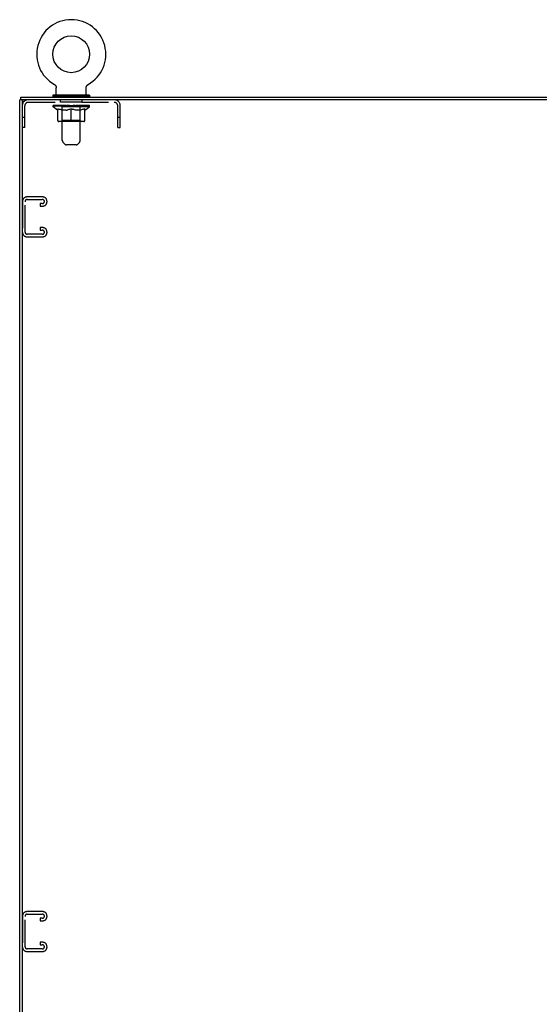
# Model space of a CAD drawing. Header units: inches. Extents: x 0 to 199, y 0 to 129.
# Tile 42 of 43: x 156 to 177, y 41 to 82. Entities that reach past the tile are written whole.
import ezdxf

# ---------------------------------------------------------------- set-up
doc = ezdxf.new("R2010")
doc.units = ezdxf.units.IN
doc.header["$LTSCALE"] = 10.923842
doc.header["$MEASUREMENT"] = 0
doc.linetypes.add('HIDDEN', pattern=[0.2, 0.1, -0.1])
doc.layers.get('0').update_dxf_attribs({"linetype": 'CONTINUOUS'})
doc.layers.add('02___PRT_ALL_AXES', color=7, linetype='CONTINUOUS')
doc.layers.add('DEFAULT_2', color=8, linetype='HIDDEN')

msp = doc.modelspace()

# ---------------------------------------------------------------- linework, layer by layer
at = {"color": 7, "linetype": 'Continuous'}
for p, q in [((157.643, 78.898), (157.643, 78.898)), ((157.643, 78.898), (157.648, 78.895)), ((157.645, 78.897), (157.644, 78.897)), ((157.648, 78.895), (157.653, 78.892)), ((157.653, 78.892), (157.658, 78.888)), ((157.658, 78.888), (157.663, 78.885)), ((157.663, 78.885), (157.668, 78.881)), ((157.667, 78.881), (157.672, 78.877)), ((157.672, 78.877), (157.676, 78.873)), ((157.676, 78.873), (157.681, 78.869)), ((157.68, 78.869), (157.685, 78.864)), ((157.684, 78.864), (157.688, 78.86)), ((157.688, 78.86), (157.692, 78.855)), ((157.692, 78.855), (157.696, 78.85)), ((157.695, 78.85), (157.699, 78.845)), ((157.699, 78.845), (157.702, 78.84)), ((157.702, 78.84), (157.705, 78.835)), ((157.705, 78.835), (157.708, 78.829)), ((157.708, 78.83), (157.71, 78.824)), ((157.71, 78.824), (157.712, 78.819)), ((157.712, 78.819), (157.714, 78.813)), ((157.714, 78.813), (157.716, 78.807)), ((157.716, 78.807), (157.718, 78.802)), ((157.718, 78.802), (157.719, 78.796)), ((157.719, 78.796), (157.721, 78.79)), ((157.721, 78.79), (157.722, 78.784)), ((157.722, 78.784), (157.722, 78.778)), ((157.722, 78.778), (157.723, 78.772)), ((157.723, 78.772), (157.723, 78.766)), ((157.723, 78.766), (157.723, 78.761)), ((157.723, 78.476), (157.723, 78.761)), ((158.943, 78.476), (158.943, 78.761)), ((158.944, 78.778), (158.945, 78.784)), ((158.944, 78.772), (158.944, 78.778)), ((158.945, 78.784), (158.946, 78.79)), ((158.946, 78.79), (158.947, 78.796)), ((158.947, 78.796), (158.949, 78.802)), ((158.949, 78.802), (158.95, 78.807)), ((158.95, 78.807), (158.952, 78.813)), ((158.952, 78.813), (158.954, 78.819)), ((158.954, 78.819), (158.957, 78.824)), ((158.956, 78.824), (158.959, 78.83)), ((158.959, 78.829), (158.962, 78.835)), ((158.962, 78.835), (158.965, 78.84)), ((158.965, 78.84), (158.968, 78.845)), ((158.968, 78.845), (158.971, 78.85)), ((158.971, 78.85), (158.975, 78.855)), ((158.974, 78.855), (158.978, 78.86)), ((158.978, 78.86), (158.982, 78.864)), ((158.982, 78.864), (158.986, 78.869)), ((158.986, 78.869), (158.99, 78.873)), ((158.99, 78.873), (158.995, 78.877)), ((158.994, 78.877), (158.999, 78.881)), ((158.999, 78.881), (159.004, 78.885)), ((159.004, 78.885), (159.008, 78.888)), ((159.008, 78.888), (159.013, 78.892)), ((159.013, 78.892), (159.018, 78.895)), ((159.013, 78.892), (159.015, 78.893)), ((159.018, 78.895), (159.023, 78.898)), ((159.023, 78.897), (159.021, 78.897)), ((159.023, 78.898), (159.023, 78.898)), ((156.39, 78.274), (156.229, 78.274)), ((156.281, 78.274), (156.281, 78.378)), ((156.333, 78.274), (156.333, 78.211)), ((157.583, 78.456), (157.583, 78.414)), ((159.083, 78.456), (157.583, 78.456)), ((159.083, 78.414), (157.583, 78.414)), ((157.618, 78.414), (157.618, 78.378)), ((159.048, 78.414), (159.048, 78.378)), ((159.083, 78.456), (159.083, 78.414))]:
    msp.add_line(p, q, dxfattribs=at)
at = {"color": 3, "linetype": 'Continuous'}
for p, q in [((156.229, 6.482), (156.229, 78.274)), ((156.281, 78.378), (192.177, 78.378)), ((192.063, 78.274), (156.396, 78.274)), ((156.333, 78.211), (156.333, 6.544))]:
    msp.add_line(p, q, dxfattribs=at)
at = {"color": 7, "linetype": 'Continuous'}
msp.add_lwpolyline([(158.943, 78.761), (158.943, 78.766), (158.944, 78.772)], dxfattribs=at)
msp.add_lwpolyline([(158.943, 78.761), (158.943, 78.766), (158.944, 78.772)], dxfattribs=at)
msp.add_circle((158.333, 80.128), 0.75, dxfattribs=at)
for centre, radius, start, end in [((158.333, 80.128), 1.41, 299.2655, 240.7345), ((157.743, 78.476), 0.02, 180, 270), ((158.923, 78.476), 0.02, 270, 360)]:
    msp.add_arc(centre, radius, start, end, dxfattribs=at)
at = {"color": 3, "linetype": 'Continuous'}
msp.add_arc((156.396, 78.211), 0.0625, 90, 180, dxfattribs=at)
at = {"layer": '02___PRT_ALL_AXES', "color": 8, "linetype": 'HIDDEN'}
for p, q in [((157.896, 78.17), (157.896, 78.274)), ((158.771, 78.274), (157.896, 78.274)), ((158.771, 78.17), (158.771, 78.274)), ((158.771, 78.17), (157.896, 78.17))]:
    msp.add_line(p, q, dxfattribs=at)
at = {"layer": 'DEFAULT_2', "color": 8, "linetype": 'HIDDEN'}
for p, q in [((157.643, 78.898), (157.643, 78.898)), ((157.652, 78.893), (157.653, 78.892)), ((159.023, 78.898), (159.023, 78.898)), ((157.928, 78.456), (157.928, 78.378)), ((157.968, 76.61), (157.968, 78.426)), ((158.698, 76.61), (158.698, 78.426)), ((158.738, 78.456), (158.738, 78.378)), ((156.437, 77.149), (156.437, 78.027)), ((156.58, 78.17), (160.087, 78.17)), ((157.59, 77.981), (157.59, 78.036)), ((157.776, 77.851), (157.59, 77.981)), ((159.077, 77.981), (157.59, 77.981)), ((157.601, 78.028), (157.601, 78.036)), ((157.612, 78.024), (157.612, 78.028)), ((157.612, 78.024), (159.055, 78.024)), ((157.622, 78.024), (157.622, 78.028)), ((157.623, 78.024), (157.623, 78.028)), ((157.635, 78.028), (157.635, 78.036)), ((157.654, 78.024), (157.654, 78.028)), ((157.656, 78.024), (157.656, 78.028)), ((157.689, 78.028), (157.689, 78.036)), ((157.707, 78.024), (157.707, 78.028)), ((157.71, 78.024), (157.71, 78.028)), ((157.946, 78.028), (157.717, 78.028)), ((157.764, 78.028), (157.764, 78.036)), ((157.765, 78.024), (157.765, 78.028)), ((157.766, 78.024), (157.766, 78.028)), ((157.769, 78.024), (157.769, 78.028)), ((157.776, 77.851), (157.783, 77.851)), ((157.778, 78.024), (157.778, 78.028)), ((157.779, 78.024), (157.779, 78.028)), ((157.783, 78.024), (157.783, 78.028)), ((157.783, 77.426), (157.783, 77.906)), ((157.783, 77.906), (157.817, 77.892)), ((157.786, 78.024), (157.786, 78.029)), ((157.79, 78.024), (157.79, 78.028)), ((157.809, 78.024), (157.809, 78.028)), ((157.852, 77.881), (157.817, 77.892)), ((157.827, 78.024), (157.827, 78.028)), ((157.829, 78.024), (157.829, 78.031)), ((157.885, 77.871), (157.851, 77.881)), ((157.855, 78.028), (157.855, 78.036)), ((157.855, 78.024), (157.855, 78.028)), ((157.867, 78.024), (157.867, 78.028)), ((157.872, 78.024), (157.872, 78.028)), ((157.88, 78.024), (157.88, 78.028)), ((157.918, 77.862), (157.884, 77.871)), ((157.896, 78.024), (157.896, 78.033)), ((157.916, 78.024), (157.916, 78.028)), ((157.951, 77.856), (157.918, 77.862)), ((157.919, 78.024), (157.919, 78.028)), ((157.946, 78.024), (157.946, 78.028)), ((157.984, 77.851), (157.951, 77.856)), ((158.025, 78.028), (157.959, 78.028)), ((157.962, 78.028), (157.962, 78.036)), ((157.967, 77.429), (157.967, 77.978)), ((157.97, 78.024), (157.97, 78.028)), ((157.975, 78.024), (157.975, 78.028)), ((157.982, 78.024), (157.982, 78.034)), ((158.132, 77.851), (157.984, 77.851)), ((157.99, 78.024), (157.99, 78.028)), ((158.001, 78.024), (158.001, 78.028)), ((158.025, 78.024), (158.025, 78.028)), ((158.112, 78.028), (158.05, 78.028)), ((158.074, 78.024), (158.074, 78.028)), ((158.079, 78.028), (158.079, 78.036)), ((158.083, 78.024), (158.083, 78.028)), ((158.086, 78.024), (158.086, 78.035)), ((158.09, 78.024), (158.09, 78.028)), ((158.099, 78.024), (158.099, 78.028)), ((158.112, 78.024), (158.112, 78.028)), ((158.132, 77.851), (158.165, 77.856)), ((158.207, 78.028), (158.149, 78.028)), ((158.165, 78.024), (158.165, 78.028)), ((158.198, 77.862), (158.165, 77.856)), ((158.232, 77.871), (158.198, 77.862)), ((158.199, 78.028), (158.291, 78.033)), ((158.204, 78.028), (158.204, 78.036)), ((158.205, 78.036), (158.204, 78.036)), ((158.205, 78.028), (158.205, 78.036)), ((158.205, 78.024), (158.205, 78.028)), ((158.207, 78.024), (158.207, 78.028)), ((158.21, 78.024), (158.21, 78.028)), ((158.211, 78.024), (158.211, 78.028)), ((158.265, 77.881), (158.231, 77.871)), ((158.254, 78.028), (158.328, 78.028)), ((158.262, 78.024), (158.262, 78.028)), ((158.299, 77.892), (158.264, 77.881)), ((158.266, 78.028), (158.266, 78.032)), ((158.291, 78.028), (158.291, 78.033)), ((158.333, 77.906), (158.299, 77.892)), ((158.305, 78.024), (158.305, 78.028)), ((158.33, 78.028), (158.33, 78.028)), ((158.33, 78.024), (158.33, 78.028)), ((158.33, 78.024), (158.33, 78.028)), ((158.333, 78.028), (158.333, 78.036)), ((158.333, 78.036), (158.468, 78.028)), ((158.333, 77.42), (158.333, 77.906)), ((158.333, 77.906), (158.368, 77.892)), ((158.336, 78.024), (158.336, 78.028)), ((158.336, 78.028), (158.337, 78.028)), ((158.337, 78.024), (158.337, 78.028)), ((158.361, 78.024), (158.361, 78.028)), ((158.361, 78.028), (158.412, 78.028)), ((158.402, 77.881), (158.368, 77.892)), ((158.436, 77.871), (158.402, 77.881)), ((158.404, 78.024), (158.404, 78.028)), ((158.469, 77.862), (158.435, 77.871)), ((158.455, 78.024), (158.455, 78.028)), ((158.457, 78.024), (158.457, 78.028)), ((158.46, 78.024), (158.46, 78.028)), ((158.46, 78.028), (158.517, 78.028)), ((158.462, 78.028), (158.462, 78.036)), ((158.462, 78.028), (158.462, 78.036)), ((158.462, 78.036), (158.462, 78.036)), ((158.462, 78.024), (158.462, 78.028)), ((158.502, 77.856), (158.468, 77.862)), ((158.501, 78.024), (158.501, 78.028)), ((158.534, 77.851), (158.501, 77.856)), ((158.683, 77.851), (158.534, 77.851)), ((158.554, 78.024), (158.554, 78.028)), ((158.554, 78.028), (158.617, 78.028)), ((158.568, 78.024), (158.568, 78.028)), ((158.577, 78.024), (158.577, 78.028)), ((158.58, 78.024), (158.58, 78.035)), ((158.583, 78.024), (158.583, 78.028)), ((158.588, 78.028), (158.588, 78.036)), ((158.593, 78.024), (158.593, 78.028)), ((158.642, 78.024), (158.642, 78.028)), ((158.642, 78.028), (158.707, 78.028)), ((158.666, 78.024), (158.666, 78.028)), ((158.677, 78.024), (158.677, 78.028)), ((158.683, 77.851), (158.716, 77.856)), ((158.685, 78.024), (158.685, 78.034)), ((158.691, 78.024), (158.691, 78.028)), ((158.697, 78.024), (158.697, 78.028)), ((158.699, 77.429), (158.699, 77.978)), ((158.705, 78.028), (158.705, 78.036)), ((158.749, 77.862), (158.715, 77.856)), ((158.72, 78.024), (158.72, 78.028)), ((158.72, 78.028), (158.949, 78.028)), ((158.748, 78.024), (158.748, 78.028)), ((158.782, 77.871), (158.748, 77.862)), ((158.75, 78.024), (158.75, 78.028)), ((158.771, 78.024), (158.771, 78.033)), ((158.815, 77.881), (158.781, 77.871)), ((158.787, 78.024), (158.787, 78.028)), ((158.795, 78.024), (158.795, 78.028)), ((158.8, 78.024), (158.8, 78.028)), ((158.811, 78.028), (158.811, 78.036)), ((158.811, 78.024), (158.811, 78.028)), ((158.849, 77.892), (158.815, 77.881)), ((158.837, 78.024), (158.837, 78.031)), ((158.839, 78.024), (158.839, 78.028)), ((158.884, 77.906), (158.849, 77.892)), ((158.858, 78.024), (158.858, 78.028)), ((158.877, 78.024), (158.877, 78.028)), ((158.881, 78.024), (158.881, 78.029)), ((158.884, 78.024), (158.884, 78.028)), ((158.884, 77.426), (158.884, 77.906)), ((158.884, 77.851), (158.89, 77.851)), ((158.888, 78.024), (158.888, 78.028)), ((158.888, 78.024), (158.888, 78.028)), ((158.89, 77.851), (159.077, 77.981)), ((158.898, 78.024), (158.898, 78.028)), ((158.901, 78.024), (158.901, 78.028)), ((158.901, 78.024), (158.901, 78.028)), ((158.903, 78.028), (158.903, 78.036)), ((158.957, 78.024), (158.957, 78.028)), ((158.96, 78.024), (158.96, 78.028)), ((158.977, 78.028), (158.977, 78.036)), ((159.01, 78.024), (159.01, 78.028)), ((159.012, 78.024), (159.012, 78.028)), ((159.032, 78.028), (159.032, 78.036)), ((159.043, 78.024), (159.043, 78.028)), ((159.044, 78.024), (159.044, 78.028)), ((159.055, 78.024), (159.055, 78.028)), ((159.065, 78.028), (159.065, 78.036)), ((159.077, 77.981), (159.077, 78.036)), ((160.229, 77.149), (160.229, 78.027)), ((160.333, 77.149), (160.333, 78.027)), ((156.437, 77.554), (156.333, 77.554)), ((160.333, 77.554), (160.229, 77.554)), ((156.437, 77.149), (156.333, 77.149)), ((158.84, 77.383), (157.826, 77.383)), ((157.967, 77.429), (157.921, 77.383)), ((158.699, 77.429), (157.967, 77.429)), ((158.333, 77.384), (158.333, 77.426)), ((158.333, 77.414), (158.333, 77.42)), ((158.699, 77.429), (158.746, 77.383)), ((160.229, 77.149), (160.333, 77.149)), ((158.069, 76.468), (157.998, 76.539)), ((158.527, 76.439), (158.14, 76.439)), ((158.598, 76.468), (158.669, 76.539)), ((157.164, 74.315), (156.524, 74.315)), ((156.344, 74.135), (156.344, 72.87)), ((156.448, 72.884), (156.448, 74.121)), ((156.538, 74.211), (157.15, 74.211)), ((157.063, 74.044), (157.063, 73.94)), ((157.15, 74.044), (157.063, 74.044)), ((157.063, 73.94), (157.164, 73.94)), ((157.344, 74.12), (157.344, 74.135)), ((157.063, 73.065), (157.063, 72.961)), ((157.164, 73.065), (157.063, 73.065)), ((156.524, 72.69), (157.164, 72.69)), ((157.15, 72.794), (156.538, 72.794)), ((157.063, 72.961), (157.15, 72.961)), ((157.344, 72.87), (157.344, 72.885)), ((156.344, 45.01), (156.344, 43.745)), ((156.448, 43.759), (156.448, 44.996)), ((157.164, 45.19), (156.524, 45.19)), ((156.538, 45.086), (157.15, 45.086)), ((157.344, 44.995), (157.344, 45.01)), ((157.063, 44.919), (157.063, 44.815)), ((157.15, 44.919), (157.063, 44.919)), ((157.063, 44.815), (157.164, 44.815)), ((157.063, 43.94), (157.063, 43.836)), ((157.164, 43.94), (157.063, 43.94)), ((157.063, 43.836), (157.15, 43.836)), ((157.344, 43.745), (157.344, 43.76)), ((156.524, 43.565), (157.164, 43.565)), ((157.15, 43.669), (156.538, 43.669))]:
    msp.add_line(p, q, dxfattribs=at)
msp.add_lwpolyline([(158.333, 77.383), (158.333, 77.383), (158.333, 77.384)], dxfattribs=at)
msp.add_lwpolyline([(158.333, 77.383), (158.333, 77.383), (158.333, 77.384)], dxfattribs=at)
for centre, radius, start, end in [((156.58, 78.027), 0.246, 90, 180), ((157.938, 78.426), 0.03, 0, 90), ((158.728, 78.426), 0.03, 90, 180), ((160.087, 78.027), 0.246, 0, 90), ((156.58, 78.027), 0.142, 90, 180), ((157.921, 77.978), 0.0466, 0, 90), ((158.746, 77.978), 0.0466, 90, 180), ((160.087, 78.027), 0.142, 0, 90), ((157.826, 77.426), 0.0434, 180, 270), ((158.84, 77.426), 0.0434, 270, 360), ((158.068, 76.61), 0.1, 180, 225), ((158.14, 76.539), 0.1, 225, 270), ((158.527, 76.539), 0.1, 270, 315), ((158.598, 76.61), 0.1, 315, 360), ((156.524, 74.135), 0.18, 90, 180), ((157.164, 74.135), 0.18, 0, 90), ((156.538, 74.121), 0.09, 90, 180), ((157.15, 74.121), 0.09, 0, 90), ((157.15, 74.134), 0.09, 270, 351.7808), ((157.164, 74.12), 0.18, 270, 360), ((157.164, 72.885), 0.18, 0, 90), ((156.524, 72.87), 0.18, 180, 270), ((156.538, 72.884), 0.09, 180, 270), ((157.15, 72.871), 0.09, 0, 90), ((157.15, 72.884), 0.09, 270, 351.7808), ((157.164, 72.87), 0.18, 270, 360), ((156.524, 45.01), 0.18, 90, 180), ((156.538, 44.996), 0.09, 90, 180), ((157.15, 44.996), 0.09, 0, 90), ((157.15, 45.009), 0.09, 270, 351.7808), ((157.164, 45.01), 0.18, 0, 90), ((157.164, 44.995), 0.18, 270, 360), ((156.524, 43.745), 0.18, 180, 270), ((156.538, 43.759), 0.09, 180, 270), ((157.15, 43.746), 0.09, 0, 90), ((157.15, 43.759), 0.09, 270, 351.7808), ((157.164, 43.76), 0.18, 0, 90), ((157.164, 43.745), 0.18, 270, 360)]:
    msp.add_arc(centre, radius, start, end, dxfattribs=at)
for centre, major_axis, ratio, start_param, end_param in [((158.333, 78.036), (0.743, 0.008), 0.059247, 2.966439, 3.140971), ((157.567, 78.022), (0.232, 0), 0.060167, 0.426548, 1.470503), ((158.333, 78.036), (0.744, 0), 0.060167, 3.141593, 3.316126), ((157.567, 78.014), (0.232, 0.002), 0.059247, 1.374323, 1.469882), ((158.333, 78.036), (0.743, 0.015), 0.056515, 2.79136, 2.965893), ((157.538, 78.022), (0.232, 0.002), 0.059247, 0.251393, 1.295349), ((157.618, 78.022), (0.232, -0.002), 0.059247, 0.601702, 1.645657), ((158.333, 78.036), (0.743, -0.008), 0.059247, -2.966439, -2.791906), ((157.618, 78.014), (0.232, 0), 0.060167, 1.549477, 1.645036), ((157.538, 78.014), (0.232, 0.005), 0.056515, 1.199244, 1.294804), ((157.622, 78.017), (0.192, 0.002), 0.059247, 1.051627, 1.625044), ((157.599, 78.017), (0.192, 0.004), 0.056515, 0.876548, 1.449966), ((157.667, 78.017), (0.192, 0), 0.060167, 1.226781, 1.800198), ((158.333, 78.036), (0.743, 0.022), 0.052059, 2.616423, 2.790956), ((157.534, 78.022), (0.232, 0.005), 0.056515, 0.076315, 1.120271), ((157.692, 78.022), (0.232, -0.005), 0.056515, 0.77678, 1.820736), ((158.333, 78.036), (0.743, -0.015), 0.056515, -2.79136, -2.616827), ((157.692, 78.014), (0.232, -0.002), 0.059247, 1.724631, 1.82019), ((157.534, 78.014), (0.232, 0.007), 0.052059, 1.024308, 1.119867), ((157.598, 78.017), (0.192, 0.006), 0.052059, 0.701611, 1.275029), ((157.732, 78.017), (0.192, -0.002), 0.059247, 1.401935, 1.975352), ((158.333, 78.036), (0.743, 0.029), 0.046022, 2.441677, 2.61621), ((157.785, 78.022), (0.232, -0.007), 0.052059, 0.951717, 1.995673), ((158.333, 78.036), (0.743, -0.022), 0.052059, -2.616423, -2.441891), ((157.554, 78.022), (0.232, 0.007), 0.052059, -0.098622, 0.945334), ((157.785, 78.014), (0.232, -0.005), 0.056515, 1.899709, 1.995269), ((157.554, 78.014), (0.232, 0.009), 0.046022, 0.849561, 0.945121), ((157.62, 78.017), (0.192, 0.007), 0.046022, 0.526865, 1.100283), ((157.815, 78.017), (0.192, -0.004), 0.056515, 1.577013, 2.150431), ((158.333, 78.036), (0.743, 0.034), 0.038593, 2.267147, 2.44168), ((157.894, 78.022), (0.232, -0.009), 0.046022, 1.126463, 2.170419), ((157.598, 78.022), (0.232, 0.009), 0.046022, -0.273368, 0.770588), ((158.333, 78.036), (0.743, -0.029), 0.046022, -2.441677, -2.267144), ((157.894, 78.014), (0.232, -0.007), 0.052059, 2.074646, 2.170205), ((157.598, 78.014), (0.232, 0.011), 0.038593, 0.675031, 0.77059), ((157.663, 78.017), (0.192, 0.009), 0.038593, 0.352335, 0.925752), ((157.914, 78.017), (0.192, -0.006), 0.052059, 1.75195, 2.325367), ((158.333, 78.036), (0.743, 0.039), 0.030002, 2.09283, 2.267363), ((158.017, 78.022), (0.232, -0.011), 0.038593, 1.300994, 2.344949), ((157.664, 78.022), (0.232, 0.011), 0.038593, -0.447899, 0.596057), ((158.333, 78.036), (0.743, -0.034), 0.038593, -2.267147, -2.092614), ((158.017, 78.014), (0.232, -0.009), 0.046022, 2.249392, 2.344952), ((157.664, 78.014), (0.232, 0.012), 0.030002, 0.500714, 0.596274), ((157.727, 78.017), (0.192, 0.01), 0.030002, 0.178018, 0.751436), ((158.026, 78.017), (0.192, -0.007), 0.046022, 1.926696, 2.500114), ((157.75, 78.022), (0.232, 0.012), 0.030002, -0.622215, 0.421741), ((158.333, 78.036), (0.743, 0.042), 0.020513, 1.918702, 2.093235), ((158.15, 78.022), (0.232, -0.012), 0.030002, 1.47531, 2.519266), ((158.333, 78.036), (0.743, -0.039), 0.030002, -2.09283, -1.918297), ((158.15, 78.014), (0.232, -0.011), 0.038593, 2.423923, 2.519482), ((157.75, 78.014), (0.232, 0.013), 0.020513, 0.326586, 0.422146), ((157.809, 78.017), (0.192, 0.011), 0.020513, 0.00389, 0.577307), ((158.147, 78.017), (0.192, -0.009), 0.038593, 2.101227, 2.674644), ((157.854, 78.022), (0.232, 0.013), 0.020513, -0.796343, 0.247613), ((158.333, 78.036), (0.743, 0.044), 0.010411, 1.744712, 1.919245), ((158.288, 78.022), (0.232, -0.013), 0.020513, 1.649438, 2.693394), ((158.333, 78.036), (0.743, -0.042), 0.020513, -1.918702, -1.744169), ((158.288, 78.014), (0.232, -0.012), 0.030002, 2.598239, 2.693799), ((157.854, 78.014), (0.232, 0.014), 0.010411, 0.152596, 0.248156), ((157.907, 78.017), (0.192, 0.011), 0.010411, 6.113086, 6.686503), ((158.273, 78.017), (0.192, -0.01), 0.030002, 2.275543, 2.848961), ((157.973, 78.022), (0.232, 0.014), 0.010411, -0.970333, -0.000837), ((158.427, 78.022), (0.232, -0.014), 0.010411, 1.823428, 2.867384), ((158.333, 78.036), (0.743, -0.044), 0.010411, -1.744712, -1.570179), ((158.427, 78.014), (0.232, -0.013), 0.020513, 2.772368, 2.867927), ((158.402, 78.017), (0.192, -0.011), 0.020513, 2.449671, 3.023089), ((158.239, 78.022), (0.232, 0.014), 0.010411, 0.274209, 1.318165), ((158.138, 78.017), (0.192, 0.011), 0.010411, -0.000381, 0.517932), ((158.103, 78.014), (0.232, 0.014), 0.010411, 0.195236, 0.407198), ((158.333, 78.036), (0.743, 0.044), 0.010411, -1.579123, -1.39688), ((158.564, 78.014), (0.232, -0.014), 0.010411, 2.946357, 3.041917), ((158.528, 78.017), (0.192, -0.011), 0.010411, 2.623661, 3.142044), ((158.379, 78.022), (0.232, 0.013), 0.020513, 0.448199, 1.492154), ((158.265, 78.017), (0.192, 0.011), 0.020513, 0.118504, 0.691921), ((158.239, 78.014), (0.232, 0.013), 0.020513, 0.273666, 0.369225), ((158.333, 78.036), (0.743, 0.042), 0.020513, -1.397424, -1.222891), ((158.694, 78.022), (0.232, -0.014), 0.010411, -3.140756, -2.17126), ((158.333, 78.036), (0.743, -0.044), 0.010411, 1.222347, 1.39688), ((158.517, 78.022), (0.232, 0.012), 0.030002, 0.622327, 1.666283), ((158.393, 78.017), (0.192, 0.01), 0.030002, 0.292632, 0.86605), ((158.76, 78.017), (0.192, -0.011), 0.010411, 2.738275, 3.311692), ((158.812, 78.022), (0.232, -0.013), 0.020513, 2.89398, 3.937936), ((158.379, 78.014), (0.232, 0.012), 0.030002, 0.447794, 0.543354), ((158.812, 78.014), (0.232, -0.014), 0.010411, 2.893437, 2.988996), ((158.649, 78.022), (0.232, 0.011), 0.038593, 0.796643, 1.840599), ((158.333, 78.036), (0.743, 0.039), 0.030002, -1.223295, -1.048762), ((158.333, 78.036), (0.743, -0.042), 0.020513, 1.048358, 1.222891), ((158.52, 78.017), (0.192, 0.009), 0.038593, 0.466948, 1.040366), ((158.858, 78.017), (0.192, -0.011), 0.020513, 2.564285, 3.137703), ((158.916, 78.022), (0.232, -0.012), 0.030002, 2.719852, 3.763807), ((158.772, 78.022), (0.232, 0.009), 0.046022, 0.971174, 2.01513), ((158.517, 78.014), (0.232, 0.011), 0.038593, 0.62211, 0.71767), ((158.916, 78.014), (0.232, -0.013), 0.020513, 2.719447, 2.815007), ((158.333, 78.036), (0.743, 0.034), 0.038593, -1.048979, -0.874446), ((158.333, 78.036), (0.743, -0.039), 0.030002, 0.874229, 1.048762), ((158.641, 78.017), (0.192, 0.007), 0.046022, 0.641479, 1.214897), ((158.882, 78.022), (0.232, 0.007), 0.052059, 1.14592, 2.189876), ((158.94, 78.017), (0.192, -0.01), 0.030002, 2.390157, 2.963574), ((159.003, 78.022), (0.232, -0.011), 0.038593, 2.545535, 3.589491), ((158.752, 78.017), (0.192, 0.006), 0.052059, 0.816225, 1.389643), ((158.649, 78.014), (0.232, 0.009), 0.046022, 0.796641, 0.892201), ((159.003, 78.014), (0.232, -0.012), 0.030002, 2.545319, 2.640878), ((158.975, 78.022), (0.232, 0.005), 0.056515, 1.320857, 2.364813), ((158.333, 78.036), (0.743, 0.029), 0.046022, -0.874448, -0.699915), ((158.333, 78.036), (0.743, -0.034), 0.038593, 0.699913, 0.874446), ((159.069, 78.022), (0.232, -0.009), 0.046022, 2.371005, 3.41496), ((159.003, 78.017), (0.192, -0.009), 0.038593, 2.21584, 2.789258), ((158.851, 78.017), (0.192, 0.004), 0.056515, 0.991162, 1.564579), ((159.048, 78.022), (0.232, 0.002), 0.059247, 1.495935, 2.539891), ((159.113, 78.022), (0.232, -0.007), 0.052059, 2.196258, 3.240214), ((159.047, 78.017), (0.192, -0.007), 0.046022, 2.04131, 2.614727), ((158.772, 78.014), (0.232, 0.007), 0.052059, 0.971387, 1.066947), ((159.069, 78.014), (0.232, -0.011), 0.038593, 2.371002, 2.466562), ((159.1, 78.022), (0.232, 0), 0.060167, 1.671089, 2.715045), ((159.133, 78.022), (0.232, -0.005), 0.056515, 2.021322, 3.065278), ((158.935, 78.017), (0.192, 0.002), 0.059247, 1.16624, 1.739658), ((158.333, 78.036), (0.743, 0.022), 0.052059, -0.699702, -0.525169), ((158.333, 78.036), (0.743, -0.029), 0.046022, 0.525382, 0.699915), ((159.128, 78.022), (0.232, -0.002), 0.059247, 1.846243, 2.890199), ((159.068, 78.017), (0.192, -0.006), 0.052059, 1.866564, 2.439981), ((159, 78.017), (0.192, 0), 0.060167, 1.341394, 1.914812), ((159.067, 78.017), (0.192, -0.004), 0.056515, 1.691627, 2.265045), ((159.044, 78.017), (0.192, -0.002), 0.059247, 1.516549, 2.089966), ((158.882, 78.014), (0.232, 0.005), 0.056515, 1.146324, 1.241883), ((159.113, 78.014), (0.232, -0.009), 0.046022, 2.196472, 2.292031), ((158.333, 78.036), (0.743, 0.015), 0.056515, -0.524765, -0.350233), ((158.333, 78.036), (0.743, -0.022), 0.052059, 0.350636, 0.525169), ((158.975, 78.014), (0.232, 0.002), 0.059247, 1.321402, 1.416962), ((159.133, 78.014), (0.232, -0.007), 0.052059, 2.021726, 2.117285), ((158.333, 78.036), (0.743, 0.008), 0.059247, -0.349687, -0.175154), ((158.333, 78.036), (0.743, -0.015), 0.056515, 0.1757, 0.350233), ((159.048, 78.014), (0.232, 0), 0.060167, 1.496556, 1.592116), ((159.128, 78.014), (0.232, -0.005), 0.056515, 1.846789, 1.942348), ((159.1, 78.014), (0.232, -0.002), 0.059247, 1.67171, 1.76727), ((158.333, 78.036), (0.744, 0), 0.060167, -0.174533, 0), ((158.333, 78.036), (0.743, -0.008), 0.059247, 0.000621, 0.175154)]:
    msp.add_ellipse(centre, major_axis=major_axis, ratio=ratio, start_param=start_param, end_param=end_param, dxfattribs=at)

doc.saveas('drawing.dxf')
